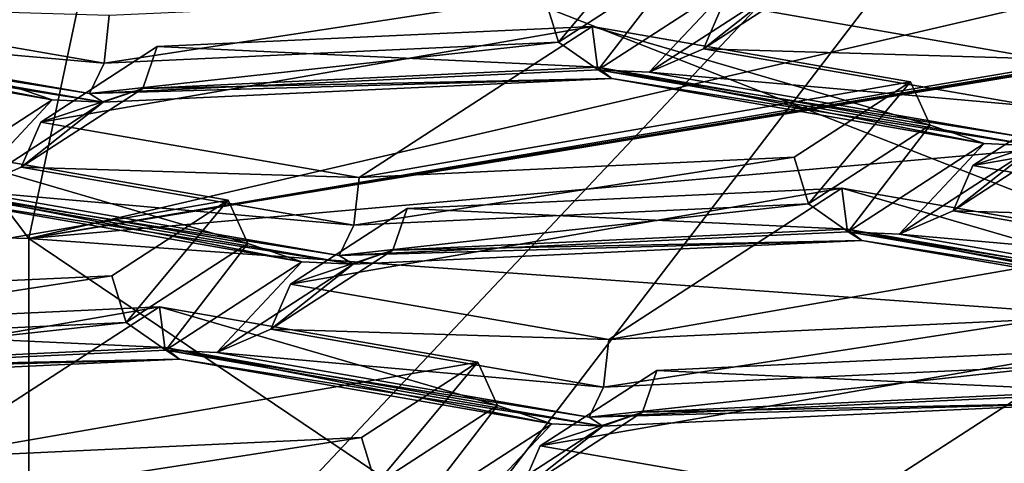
# Model space of a CAD drawing. Header units: millimetres. Extents: x -108 to 108, y -64 to 45.
# Tile 50 of 256: x -58.625 to -57.135, y -8.26 to -7.589. Entities that reach past the tile are written whole.
import ezdxf

# ---------------------------------------------------------------- set-up
doc = ezdxf.new("R2010")
doc.units = ezdxf.units.MM
doc.header["$LTSCALE"] = 65.185185
for name, color, linetype in [('1', 7, 'CONTINUOUS'), ('1009', 7, 'CONTINUOUS'), ('1045', 7, 'CONTINUOUS'), ('1087', 7, 'CONTINUOUS'), ('1092', 7, 'CONTINUOUS'), ('119', 7, 'CONTINUOUS'), ('121', 7, 'CONTINUOUS'), ('129', 7, 'CONTINUOUS'), ('132', 7, 'CONTINUOUS'), ('148', 7, 'CONTINUOUS'), ('156', 7, 'CONTINUOUS'), ('160', 7, 'CONTINUOUS'), ('180', 7, 'CONTINUOUS'), ('181', 7, 'CONTINUOUS'), ('182', 7, 'CONTINUOUS'), ('188', 7, 'CONTINUOUS'), ('195', 7, 'CONTINUOUS'), ('199', 7, 'CONTINUOUS'), ('2', 7, 'CONTINUOUS'), ('201', 7, 'CONTINUOUS'), ('209', 7, 'CONTINUOUS'), ('218', 7, 'CONTINUOUS'), ('221', 7, 'CONTINUOUS'), ('231', 7, 'CONTINUOUS'), ('234', 7, 'CONTINUOUS'), ('240', 7, 'CONTINUOUS'), ('282', 7, 'CONTINUOUS'), ('299', 7, 'CONTINUOUS'), ('310', 7, 'CONTINUOUS'), ('404', 7, 'CONTINUOUS'), ('56', 7, 'CONTINUOUS'), ('653', 7, 'CONTINUOUS'), ('73', 7, 'CONTINUOUS'), ('783', 7, 'CONTINUOUS'), ('79', 7, 'CONTINUOUS'), ('82', 7, 'CONTINUOUS'), ('84', 7, 'CONTINUOUS'), ('843', 7, 'CONTINUOUS'), ('89', 7, 'CONTINUOUS'), ('894', 7, 'CONTINUOUS'), ('907', 7, 'CONTINUOUS'), ('94', 7, 'CONTINUOUS'), ('950', 7, 'CONTINUOUS'), ('953', 7, 'CONTINUOUS'), ('982', 7, 'CONTINUOUS'), ('985', 7, 'CONTINUOUS')]:
    doc.layers.add(name, color=color, linetype=linetype)

msp = doc.modelspace()

# ---------------------------------------------------------------- linework, layer by layer
at = {"layer": '1', "linetype": 'CONTINUOUS'}
for points in [[(-86, -45, 2), (86, -45, 2), (-66.0989, -8.1733, 2), (-86, -45, 2)], [(-66.0989, -8.1733, 2), (86, -45, 2), (-60.0001, -9, 2), (-66.0989, -8.1733, 2)], [(-60.0001, -9, 2), (86, -45, 2), (-53.9012, -8.1734, 2), (-60.0001, -9, 2)]]:
    msp.add_3dface(points, dxfattribs=at)
at = {"layer": '1009', "color": 8, "linetype": 'CONTINUOUS'}
for points in [[(-57.6551, -7.438, 199.1361), (-57.8314, -7.5523, 198.488), (-57.8097, -7.6229, 198.4784), (-57.6551, -7.438, 199.1361)], [(-57.6254, -7.5035, 199.1557), (-57.6551, -7.438, 199.1361), (-57.8097, -7.6229, 198.4784), (-57.6254, -7.5035, 199.1557)], [(-57.7497, -7.6649, 198.425), (-57.6254, -7.5035, 199.1557), (-57.8097, -7.6229, 198.4784), (-57.7497, -7.6649, 198.425)], [(-57.7497, -7.6649, 198.425), (-57.5435, -7.5313, 199.1829), (-57.6254, -7.5035, 199.1557), (-57.7497, -7.6649, 198.425)]]:
    msp.add_3dface(points, dxfattribs=at)
at = {"layer": '1045', "color": 8, "linetype": 'CONTINUOUS'}
for points in [[(-57.8314, -7.5523, 198.488), (-58.4895, -7.5829, 198.3144), (-58.4974, -7.6549, 198.2969), (-57.8314, -7.5523, 198.488)], [(-57.8314, -7.5523, 198.488), (-58.4974, -7.6549, 198.2969), (-57.8097, -7.6229, 198.4784), (-57.8314, -7.5523, 198.488)], [(-58.5193, -7.7007, 198.2219), (-57.7497, -7.6649, 198.425), (-57.8097, -7.6229, 198.4784), (-58.5193, -7.7007, 198.2219)], [(-58.4974, -7.6549, 198.2969), (-58.5193, -7.7007, 198.2219), (-57.8097, -7.6229, 198.4784), (-58.4974, -7.6549, 198.2969)]]:
    msp.add_3dface(points, dxfattribs=at)
at = {"layer": '1087', "color": 8, "linetype": 'CONTINUOUS'}
for points in [[(-59.144, -8.007, 195.9088), (-58.3096, -7.8621, 196.7305), (-58.7913, -7.7785, 197.205), (-59.144, -8.007, 195.9088)], [(-59.144, -8.007, 195.9088), (-58.4859, -7.9764, 196.0825), (-58.3096, -7.8621, 196.7305), (-59.144, -8.007, 195.9088)]]:
    msp.add_3dface(points, dxfattribs=at)
at = {"layer": '1092', "color": 8, "linetype": 'CONTINUOUS'}
for points in [[(-58.1116, -7.8278, 196.9255), (-57.7589, -7.5992, 198.2217), (-58.5933, -7.7441, 197.3999), (-58.1116, -7.8278, 196.9255)], [(-58.5933, -7.7441, 197.3999), (-57.7589, -7.5992, 198.2217), (-58.417, -7.6298, 198.048), (-58.5933, -7.7441, 197.3999)], [(-58.1116, -7.8278, 196.9255), (-57.2772, -7.6829, 197.7472), (-57.7589, -7.5992, 198.2217), (-58.1116, -7.8278, 196.9255)], [(-57.4535, -7.7971, 197.0992), (-57.2772, -7.6829, 197.7472), (-58.1116, -7.8278, 196.9255), (-57.4535, -7.7971, 197.0992)]]:
    msp.add_3dface(points, dxfattribs=at)
at = {"layer": '119', "color": 8, "linetype": 'CONTINUOUS'}
for points in [[(-58.4859, -7.9764, 196.0825), (-58.4642, -8.0471, 196.0729), (-58.3096, -7.8621, 196.7305), (-58.4859, -7.9764, 196.0825)], [(-58.4642, -8.0471, 196.0729), (-58.2799, -7.9277, 196.7502), (-58.3096, -7.8621, 196.7305), (-58.4642, -8.0471, 196.0729)], [(-58.4642, -8.0471, 196.0729), (-58.4042, -8.0891, 196.0194), (-58.2799, -7.9277, 196.7502), (-58.4642, -8.0471, 196.0729)], [(-58.4042, -8.0891, 196.0194), (-58.198, -7.9554, 196.7773), (-58.2799, -7.9277, 196.7502), (-58.4042, -8.0891, 196.0194)]]:
    msp.add_3dface(points, dxfattribs=at)
at = {"layer": '121', "color": 8, "linetype": 'CONTINUOUS'}
for points in [[(-57.2772, -7.6829, 197.7472), (-57.4535, -7.7971, 197.0992), (-57.4318, -7.8678, 197.0896), (-57.2772, -7.6829, 197.7472)], [(-57.2475, -7.7484, 197.7669), (-57.2772, -7.6829, 197.7472), (-57.4318, -7.8678, 197.0896), (-57.2475, -7.7484, 197.7669)], [(-57.3719, -7.9098, 197.0361), (-57.2475, -7.7484, 197.7669), (-57.4318, -7.8678, 197.0896), (-57.3719, -7.9098, 197.0361)], [(-57.1657, -7.7762, 197.794), (-57.2475, -7.7484, 197.7669), (-57.3719, -7.9098, 197.0361), (-57.1657, -7.7762, 197.794)]]:
    msp.add_3dface(points, dxfattribs=at)
at = {"layer": '129', "color": 8, "linetype": 'CONTINUOUS'}
for points in [[(-57.1831, -7.8097, 197.0278), (-57.2127, -7.878, 197.0318), (-56.7013, -7.8934, 196.5534), (-57.1831, -7.8097, 197.0278)], [(-57.2127, -7.878, 197.0318), (-57.2946, -7.9134, 197.0157), (-56.7093, -7.9654, 196.536), (-57.2127, -7.878, 197.0318)], [(-56.7013, -7.8934, 196.5534), (-57.2127, -7.878, 197.0318), (-56.7093, -7.9654, 196.536), (-56.7013, -7.8934, 196.5534)], [(-56.7093, -7.9654, 196.536), (-57.2946, -7.9134, 197.0157), (-56.7312, -8.0112, 196.4609), (-56.7093, -7.9654, 196.536)]]:
    msp.add_3dface(points, dxfattribs=at)
at = {"layer": '132', "color": 8, "linetype": 'CONTINUOUS'}
for points in [[(-58.2154, -7.989, 196.0111), (-58.2451, -8.0573, 196.0151), (-57.7337, -8.0726, 195.5367), (-58.2154, -7.989, 196.0111)], [(-58.2451, -8.0573, 196.0151), (-58.327, -8.0927, 195.9991), (-57.7417, -8.1447, 195.5193), (-58.2451, -8.0573, 196.0151)], [(-57.7337, -8.0726, 195.5367), (-58.2451, -8.0573, 196.0151), (-57.7417, -8.1447, 195.5193), (-57.7337, -8.0726, 195.5367)], [(-57.7417, -8.1447, 195.5193), (-58.327, -8.0927, 195.9991), (-57.7636, -8.1905, 195.4442), (-57.7417, -8.1447, 195.5193)]]:
    msp.add_3dface(points, dxfattribs=at)
at = {"layer": '148', "color": 8, "linetype": 'CONTINUOUS'}
for points in [[(-57.4063, -7.5137, 199.0979), (-57.4663, -7.5349, 199.1625), (-57.5906, -7.6331, 198.4206), (-57.4063, -7.5137, 199.0979)], [(-57.5609, -7.5648, 198.4166), (-57.4063, -7.5137, 199.0979), (-57.5906, -7.6331, 198.4206), (-57.5609, -7.5648, 198.4166)], [(-57.5906, -7.6331, 198.4206), (-57.4663, -7.5349, 199.1625), (-57.6725, -7.6685, 198.4046), (-57.5906, -7.6331, 198.4206)]]:
    msp.add_3dface(points, dxfattribs=at)
at = {"layer": '156', "color": 8, "linetype": 'CONTINUOUS'}
for points in [[(-57.4318, -7.8678, 197.0896), (-57.4535, -7.7971, 197.0992), (-58.1195, -7.8998, 196.9081), (-57.4318, -7.8678, 197.0896)], [(-58.1195, -7.8998, 196.9081), (-57.4535, -7.7971, 197.0992), (-58.1116, -7.8278, 196.9255), (-58.1195, -7.8998, 196.9081)], [(-57.3719, -7.9098, 197.0361), (-57.4318, -7.8678, 197.0896), (-58.1415, -7.9456, 196.8331), (-57.3719, -7.9098, 197.0361)], [(-58.1415, -7.9456, 196.8331), (-57.4318, -7.8678, 197.0896), (-58.1195, -7.8998, 196.9081), (-58.1415, -7.9456, 196.8331)]]:
    msp.add_3dface(points, dxfattribs=at)
at = {"layer": '160', "color": 8, "linetype": 'CONTINUOUS'}
for points in [[(-58.4055, -8.0851, 195.8572), (-58.4134, -8.0234, 195.8161), (-57.902, -8.1726, 195.3614), (-58.4055, -8.0851, 195.8572)], [(-58.4134, -8.0234, 195.8161), (-57.9317, -8.107, 195.3417), (-57.902, -8.1726, 195.3614), (-58.4134, -8.0234, 195.8161)], [(-58.3835, -8.1025, 195.9433), (-58.4055, -8.0851, 195.8572), (-57.8202, -8.2003, 195.3885), (-58.3835, -8.1025, 195.9433)], [(-58.4055, -8.0851, 195.8572), (-57.902, -8.1726, 195.3614), (-57.8202, -8.2003, 195.3885), (-58.4055, -8.0851, 195.8572)]]:
    msp.add_3dface(points, dxfattribs=at)
at = {"layer": '180', "color": 8, "linetype": 'CONTINUOUS'}
for points in [[(-58.0863, -8.292, 194.6841), (-58.108, -8.2213, 194.6937), (-58.774, -8.324, 194.5026), (-58.0863, -8.292, 194.6841)], [(-58.108, -8.2213, 194.6937), (-58.7661, -8.2519, 194.52), (-58.774, -8.324, 194.5026), (-58.108, -8.2213, 194.6937)]]:
    msp.add_3dface(points, dxfattribs=at)
at = {"layer": '181', "color": 8, "linetype": 'CONTINUOUS'}
for points in [[(-57.7337, -8.0726, 195.5367), (-57.7417, -8.1447, 195.5193), (-57.0756, -8.042, 195.7104), (-57.7337, -8.0726, 195.5367)], [(-57.7417, -8.1447, 195.5193), (-57.0539, -8.1127, 195.7007), (-57.0756, -8.042, 195.7104), (-57.7417, -8.1447, 195.5193)], [(-57.7417, -8.1447, 195.5193), (-57.7636, -8.1905, 195.4442), (-57.0539, -8.1127, 195.7007), (-57.7417, -8.1447, 195.5193)], [(-57.7636, -8.1905, 195.4442), (-56.994, -8.1547, 195.6473), (-57.0539, -8.1127, 195.7007), (-57.7636, -8.1905, 195.4442)]]:
    msp.add_3dface(points, dxfattribs=at)
at = {"layer": '182', "color": 8, "linetype": 'CONTINUOUS'}
for points in [[(-57.2772, -7.6829, 197.7472), (-57.2475, -7.7484, 197.7669), (-57.7589, -7.5992, 198.2217), (-57.2772, -7.6829, 197.7472)], [(-57.7589, -7.5992, 198.2217), (-57.2475, -7.7484, 197.7669), (-57.751, -7.661, 198.2627), (-57.7589, -7.5992, 198.2217)], [(-57.2475, -7.7484, 197.7669), (-57.1657, -7.7762, 197.794), (-57.751, -7.661, 198.2627), (-57.2475, -7.7484, 197.7669)], [(-57.751, -7.661, 198.2627), (-57.1657, -7.7762, 197.794), (-57.729, -7.6783, 198.3489), (-57.751, -7.661, 198.2627)]]:
    msp.add_3dface(points, dxfattribs=at)
at = {"layer": '188', "color": 8, "linetype": 'CONTINUOUS'}
for points in [[(-58.623, -7.8124, 197.4039), (-58.1116, -7.8278, 196.9255), (-58.5933, -7.7441, 197.3999), (-58.623, -7.8124, 197.4039)], [(-58.7048, -7.8478, 197.3879), (-58.1195, -7.8998, 196.9081), (-58.623, -7.8124, 197.4039), (-58.7048, -7.8478, 197.3879)], [(-58.1195, -7.8998, 196.9081), (-58.1116, -7.8278, 196.9255), (-58.623, -7.8124, 197.4039), (-58.1195, -7.8998, 196.9081)], [(-58.1415, -7.9456, 196.8331), (-58.1195, -7.8998, 196.9081), (-58.7048, -7.8478, 197.3879), (-58.1415, -7.9456, 196.8331)]]:
    msp.add_3dface(points, dxfattribs=at)
at = {"layer": '195', "color": 8, "linetype": 'CONTINUOUS'}
for points in [[(-58.0391, -7.8747, 196.6592), (-57.381, -7.8441, 196.8328), (-57.3731, -7.9059, 196.8739), (-58.0391, -7.8747, 196.6592)], [(-58.0608, -7.9378, 196.6924), (-58.0391, -7.8747, 196.6592), (-57.3731, -7.9059, 196.8739), (-58.0608, -7.9378, 196.6924)], [(-57.3512, -7.9232, 196.96), (-58.0608, -7.9378, 196.6924), (-57.3731, -7.9059, 196.8739), (-57.3512, -7.9232, 196.96)], [(-58.1208, -7.959, 196.757), (-58.0608, -7.9378, 196.6924), (-57.3512, -7.9232, 196.96), (-58.1208, -7.959, 196.757)]]:
    msp.add_3dface(points, dxfattribs=at)
at = {"layer": '199', "color": 8, "linetype": 'CONTINUOUS'}
for points in [[(-57.5609, -7.5648, 198.4166), (-57.5906, -7.6331, 198.4206), (-57.0792, -7.6485, 197.9422), (-57.5609, -7.5648, 198.4166)], [(-57.5906, -7.6331, 198.4206), (-57.6725, -7.6685, 198.4046), (-57.0872, -7.7205, 197.9248), (-57.5906, -7.6331, 198.4206)], [(-57.0792, -7.6485, 197.9422), (-57.5906, -7.6331, 198.4206), (-57.0872, -7.7205, 197.9248), (-57.0792, -7.6485, 197.9422)], [(-57.0872, -7.7205, 197.9248), (-57.6725, -7.6685, 198.4046), (-57.1091, -7.7663, 197.8497), (-57.0872, -7.7205, 197.9248)]]:
    msp.add_3dface(points, dxfattribs=at)
at = {"layer": '2', "linetype": 'CONTINUOUS'}
for points in [[(-86, -45), (-55.8852, -5.6629), (39.25, 0), (-86, -45)], [(42.0298, -10.3746), (-86, -45), (39.25, 0), (42.0298, -10.3746)], [(-55.8852, -5.6629), (-86, -45), (-60, -7), (-55.8852, -5.6629)]]:
    msp.add_3dface(points, dxfattribs=at)
at = {"layer": '201', "color": 8, "linetype": 'CONTINUOUS'}
for points in [[(-57.7589, -7.5992, 198.2217), (-57.751, -7.661, 198.2627), (-58.417, -7.6298, 198.048), (-57.7589, -7.5992, 198.2217)], [(-58.417, -7.6298, 198.048), (-57.751, -7.661, 198.2627), (-58.4387, -7.693, 198.0812), (-58.417, -7.6298, 198.048)], [(-57.751, -7.661, 198.2627), (-57.729, -7.6783, 198.3489), (-58.4387, -7.693, 198.0812), (-57.751, -7.661, 198.2627)], [(-58.4387, -7.693, 198.0812), (-57.729, -7.6783, 198.3489), (-58.4986, -7.7141, 198.1458), (-58.4387, -7.693, 198.0812)]]:
    msp.add_3dface(points, dxfattribs=at)
at = {"layer": '209', "color": 8, "linetype": 'CONTINUOUS'}
for points in [[(-56.8993, -7.9278, 196.3584), (-56.8696, -7.9933, 196.378), (-57.381, -7.8441, 196.8328), (-56.8993, -7.9278, 196.3584)], [(-57.381, -7.8441, 196.8328), (-56.8696, -7.9933, 196.378), (-57.3731, -7.9059, 196.8739), (-57.381, -7.8441, 196.8328)], [(-56.8696, -7.9933, 196.378), (-56.7878, -8.021, 196.4052), (-57.3731, -7.9059, 196.8739), (-56.8696, -7.9933, 196.378)], [(-56.7878, -8.021, 196.4052), (-57.3512, -7.9232, 196.96), (-57.3731, -7.9059, 196.8739), (-56.7878, -8.021, 196.4052)]]:
    msp.add_3dface(points, dxfattribs=at)
at = {"layer": '218', "color": 8, "linetype": 'CONTINUOUS'}
for points in [[(-58.5933, -7.7441, 197.3999), (-58.417, -7.6298, 198.048), (-58.4387, -7.693, 198.0812), (-58.5933, -7.7441, 197.3999)], [(-58.623, -7.8124, 197.4039), (-58.5933, -7.7441, 197.3999), (-58.4387, -7.693, 198.0812), (-58.623, -7.8124, 197.4039)], [(-58.623, -7.8124, 197.4039), (-58.4387, -7.693, 198.0812), (-58.4986, -7.7141, 198.1458), (-58.623, -7.8124, 197.4039)], [(-58.7048, -7.8478, 197.3879), (-58.623, -7.8124, 197.4039), (-58.4986, -7.7141, 198.1458), (-58.7048, -7.8478, 197.3879)]]:
    msp.add_3dface(points, dxfattribs=at)
at = {"layer": '221', "color": 8, "linetype": 'CONTINUOUS'}
for points in [[(-58.2154, -7.989, 196.0111), (-58.0391, -7.8747, 196.6592), (-58.0608, -7.9378, 196.6924), (-58.2154, -7.989, 196.0111)], [(-58.2451, -8.0573, 196.0151), (-58.2154, -7.989, 196.0111), (-58.0608, -7.9378, 196.6924), (-58.2451, -8.0573, 196.0151)], [(-58.2451, -8.0573, 196.0151), (-58.0608, -7.9378, 196.6924), (-58.1208, -7.959, 196.757), (-58.2451, -8.0573, 196.0151)], [(-58.327, -8.0927, 195.9991), (-58.2451, -8.0573, 196.0151), (-58.1208, -7.959, 196.757), (-58.327, -8.0927, 195.9991)]]:
    msp.add_3dface(points, dxfattribs=at)
at = {"layer": '231', "color": 8, "linetype": 'CONTINUOUS'}
for points in [[(-58.6115, -7.92, 186.6125), (-53.7244, -7.4876, 189.0648), (-56.2452, -8.0897, 187.3777), (-58.6115, -7.92, 186.6125)], [(-58.6116, -9.7911, 186.9424), (-64.0292, -9.6421, 187.7874), (-64.0291, -7.771, 187.4574), (-58.6116, -9.7911, 186.9424)], [(-58.6115, -7.92, 186.6125), (-58.6116, -9.7911, 186.9424), (-64.0291, -7.771, 187.4574), (-58.6115, -7.92, 186.6125)], [(-58.6116, -9.7911, 186.9424), (-58.6115, -7.92, 186.6125), (-56.7759, -9.1574, 187.3354), (-58.6116, -9.7911, 186.9424)], [(-58.6115, -7.92, 186.6125), (-56.2452, -8.0897, 187.3777), (-56.7759, -9.1574, 187.3354), (-58.6115, -7.92, 186.6125)]]:
    msp.add_3dface(points, dxfattribs=at)
at = {"layer": '234', "color": 8, "linetype": 'CONTINUOUS'}
for points in [[(-53.7244, -7.4876, 189.0648), (-58.6115, -7.92, 186.6125), (-53.3709, -7.0566, 188.6298), (-53.7244, -7.4876, 189.0648)], [(-53.3709, -7.0566, 188.6298), (-58.6115, -7.92, 186.6125), (-53.6232, -7.0988, 188.3904), (-53.3709, -7.0566, 188.6298)], [(-53.6232, -7.0988, 188.3904), (-58.6115, -7.92, 186.6125), (-53.8844, -7.1393, 188.1605), (-53.6232, -7.0988, 188.3904)], [(-53.8844, -7.1393, 188.1605), (-58.6115, -7.92, 186.6125), (-54.1853, -7.1825, 187.916), (-53.8844, -7.1393, 188.1605)], [(-54.1853, -7.1825, 187.916), (-58.6115, -7.92, 186.6125), (-54.4964, -7.2234, 187.6839), (-54.1853, -7.1825, 187.916)], [(-54.4964, -7.2234, 187.6839), (-58.6115, -7.92, 186.6125), (-56.4123, -7.4095, 186.6284), (-54.4964, -7.2234, 187.6839)], [(-56.4123, -7.4095, 186.6284), (-58.6115, -7.92, 186.6125), (-58.525, -7.5131, 186.0406), (-56.4123, -7.4095, 186.6284)], [(-58.6115, -7.92, 186.6125), (-64.0291, -7.771, 187.4574), (-58.9116, -7.5224, 185.988), (-58.6115, -7.92, 186.6125)], [(-58.525, -7.5131, 186.0406), (-58.6115, -7.92, 186.6125), (-58.9116, -7.5224, 185.988), (-58.525, -7.5131, 186.0406)]]:
    msp.add_3dface(points, dxfattribs=at)
at = {"layer": '240', "color": 7, "linetype": 'CONTINUOUS', "true_color": 0xa36635}
for points in [[(-63.6882, -6.3008, 183.702), (-56.3118, -6.3008, 183.702), (-60, -10.2094, 183.798), (-63.6882, -6.3008, 183.702)], [(-60, -10.2094, 183.798), (-56.3118, -6.3008, 183.702), (-53.4245, -9.8664, 185.7427), (-60, -10.2094, 183.798)]]:
    msp.add_3dface(points, dxfattribs=at)
at = {"layer": '282', "color": 8, "linetype": 'CONTINUOUS'}
msp.add_3dface([(-57.8672, -8.3022, 194.6263), (-57.3558, -8.3175, 194.1479), (-57.8376, -8.2339, 194.6223), (-57.8672, -8.3022, 194.6263)], dxfattribs=at)
at = {"layer": '299', "color": 8, "linetype": 'CONTINUOUS'}
for points in [[(-57.683, -8.1827, 195.3035), (-57.8376, -8.2339, 194.6223), (-57.6612, -8.1196, 195.2704), (-57.683, -8.1827, 195.3035)], [(-57.8672, -8.3022, 194.6263), (-57.8376, -8.2339, 194.6223), (-57.683, -8.1827, 195.3035), (-57.8672, -8.3022, 194.6263)], [(-57.7429, -8.2039, 195.3681), (-57.8672, -8.3022, 194.6263), (-57.683, -8.1827, 195.3035), (-57.7429, -8.2039, 195.3681)], [(-57.9491, -8.3376, 194.6102), (-57.8672, -8.3022, 194.6263), (-57.7429, -8.2039, 195.3681), (-57.9491, -8.3376, 194.6102)]]:
    msp.add_3dface(points, dxfattribs=at)
at = {"layer": '310', "color": 8, "linetype": 'CONTINUOUS'}
for points in [[(-57.0032, -8.089, 195.444), (-56.9952, -8.1507, 195.485), (-57.6612, -8.1196, 195.2704), (-57.0032, -8.089, 195.444)], [(-56.9952, -8.1507, 195.485), (-57.683, -8.1827, 195.3035), (-57.6612, -8.1196, 195.2704), (-56.9952, -8.1507, 195.485)], [(-56.9952, -8.1507, 195.485), (-56.9733, -8.1681, 195.5712), (-57.683, -8.1827, 195.3035), (-56.9952, -8.1507, 195.485)], [(-56.9733, -8.1681, 195.5712), (-57.7429, -8.2039, 195.3681), (-57.683, -8.1827, 195.3035), (-56.9733, -8.1681, 195.5712)]]:
    msp.add_3dface(points, dxfattribs=at)
at = {"layer": '404', "color": 8, "linetype": 'CONTINUOUS'}
for points in [[(-59.1393, -7.6127, 198.721), (-59.1612, -7.5953, 198.6348), (-58.5759, -7.7105, 198.1662), (-59.1393, -7.6127, 198.721)], [(-58.5759, -7.7105, 198.1662), (-59.1612, -7.5953, 198.6348), (-58.6577, -7.6828, 198.139), (-58.5759, -7.7105, 198.1662)]]:
    msp.add_3dface(points, dxfattribs=at)
at = {"layer": '56', "linetype": 'CONTINUOUS'}
msp.add_3dface([(-60.0001, -9, 2), (-53.9012, -8.1734, 2), (-55.25, -8.5005, 9), (-60.0001, -9, 2)], dxfattribs=at)
at = {"layer": '653', "color": 8, "linetype": 'CONTINUOUS'}
for points in [[(-57.6725, -7.6685, 198.4046), (-57.5435, -7.5313, 199.1829), (-57.7497, -7.6649, 198.425), (-57.6725, -7.6685, 198.4046)], [(-57.6725, -7.6685, 198.4046), (-57.4663, -7.5349, 199.1625), (-57.5435, -7.5313, 199.1829), (-57.6725, -7.6685, 198.4046)], [(-59.1393, -7.6127, 198.721), (-58.4986, -7.7141, 198.1458), (-59.16, -7.5993, 198.7971), (-59.1393, -7.6127, 198.721)], [(-59.16, -7.5993, 198.7971), (-58.4986, -7.7141, 198.1458), (-58.5193, -7.7007, 198.2219), (-59.16, -7.5993, 198.7971)], [(-59.0827, -7.6029, 198.7767), (-59.16, -7.5993, 198.7971), (-58.5193, -7.7007, 198.2219), (-59.0827, -7.6029, 198.7767)], [(-58.4986, -7.7141, 198.1458), (-59.1393, -7.6127, 198.721), (-58.5759, -7.7105, 198.1662), (-58.4986, -7.7141, 198.1458)], [(-58.5193, -7.7007, 198.2219), (-57.729, -7.6783, 198.3489), (-57.7497, -7.6649, 198.425), (-58.5193, -7.7007, 198.2219)], [(-57.729, -7.6783, 198.3489), (-57.0884, -7.7798, 197.7736), (-57.7497, -7.6649, 198.425), (-57.729, -7.6783, 198.3489)], [(-57.0884, -7.7798, 197.7736), (-57.1091, -7.7663, 197.8497), (-57.7497, -7.6649, 198.425), (-57.0884, -7.7798, 197.7736)], [(-57.1091, -7.7663, 197.8497), (-57.6725, -7.6685, 198.4046), (-57.7497, -7.6649, 198.425), (-57.1091, -7.7663, 197.8497)], [(-58.4986, -7.7141, 198.1458), (-57.729, -7.6783, 198.3489), (-58.5193, -7.7007, 198.2219), (-58.4986, -7.7141, 198.1458)], [(-57.1657, -7.7762, 197.794), (-57.0884, -7.7798, 197.7736), (-57.729, -7.6783, 198.3489), (-57.1657, -7.7762, 197.794)], [(-58.7048, -7.8478, 197.3879), (-58.5759, -7.7105, 198.1662), (-58.7821, -7.8442, 197.4083), (-58.7048, -7.8478, 197.3879)], [(-58.7048, -7.8478, 197.3879), (-58.4986, -7.7141, 198.1458), (-58.5759, -7.7105, 198.1662), (-58.7048, -7.8478, 197.3879)], [(-57.2946, -7.9134, 197.0157), (-57.1657, -7.7762, 197.794), (-57.3719, -7.9098, 197.0361), (-57.2946, -7.9134, 197.0157)], [(-57.2946, -7.9134, 197.0157), (-57.0884, -7.7798, 197.7736), (-57.1657, -7.7762, 197.794), (-57.2946, -7.9134, 197.0157)], [(-58.7614, -7.8576, 197.3322), (-58.1208, -7.959, 196.757), (-58.7821, -7.8442, 197.4083), (-58.7614, -7.8576, 197.3322)], [(-58.1415, -7.9456, 196.8331), (-58.7048, -7.8478, 197.3879), (-58.7821, -7.8442, 197.4083), (-58.1415, -7.9456, 196.8331)], [(-58.1208, -7.959, 196.757), (-58.1415, -7.9456, 196.8331), (-58.7821, -7.8442, 197.4083), (-58.1208, -7.959, 196.757)], [(-58.7614, -7.8576, 197.3322), (-58.198, -7.9554, 196.7773), (-58.1208, -7.959, 196.757), (-58.7614, -7.8576, 197.3322)], [(-57.3719, -7.9098, 197.0361), (-58.1415, -7.9456, 196.8331), (-57.3512, -7.9232, 196.96), (-57.3719, -7.9098, 197.0361)], [(-57.2946, -7.9134, 197.0157), (-57.3719, -7.9098, 197.0361), (-56.7312, -8.0112, 196.4609), (-57.2946, -7.9134, 197.0157)], [(-56.7312, -8.0112, 196.4609), (-57.3719, -7.9098, 197.0361), (-56.7105, -8.0246, 196.3848), (-56.7312, -8.0112, 196.4609)], [(-57.3719, -7.9098, 197.0361), (-57.3512, -7.9232, 196.96), (-56.7105, -8.0246, 196.3848), (-57.3719, -7.9098, 197.0361)], [(-58.1415, -7.9456, 196.8331), (-58.1208, -7.959, 196.757), (-57.3512, -7.9232, 196.96), (-58.1415, -7.9456, 196.8331)], [(-57.3512, -7.9232, 196.96), (-56.7878, -8.021, 196.4052), (-56.7105, -8.0246, 196.3848), (-57.3512, -7.9232, 196.96)], [(-58.198, -7.9554, 196.7773), (-58.4042, -8.0891, 196.0194), (-58.327, -8.0927, 195.9991), (-58.198, -7.9554, 196.7773)], [(-58.198, -7.9554, 196.7773), (-58.327, -8.0927, 195.9991), (-58.1208, -7.959, 196.757), (-58.198, -7.9554, 196.7773)], [(-58.3835, -8.1025, 195.9433), (-58.4042, -8.0891, 196.0194), (-59.1738, -8.1249, 195.8164), (-58.3835, -8.1025, 195.9433)], [(-59.1531, -8.1383, 195.7403), (-58.3835, -8.1025, 195.9433), (-59.1738, -8.1249, 195.8164), (-59.1531, -8.1383, 195.7403)], [(-58.4042, -8.0891, 196.0194), (-58.3835, -8.1025, 195.9433), (-57.7429, -8.2039, 195.3681), (-58.4042, -8.0891, 196.0194)], [(-58.327, -8.0927, 195.9991), (-58.4042, -8.0891, 196.0194), (-57.7636, -8.1905, 195.4442), (-58.327, -8.0927, 195.9991)], [(-57.7636, -8.1905, 195.4442), (-58.4042, -8.0891, 196.0194), (-57.7429, -8.2039, 195.3681), (-57.7636, -8.1905, 195.4442)], [(-58.3835, -8.1025, 195.9433), (-57.8202, -8.2003, 195.3885), (-57.7429, -8.2039, 195.3681), (-58.3835, -8.1025, 195.9433)], [(-56.994, -8.1547, 195.6473), (-57.7636, -8.1905, 195.4442), (-56.9733, -8.1681, 195.5712), (-56.994, -8.1547, 195.6473)], [(-56.9733, -8.1681, 195.5712), (-57.7636, -8.1905, 195.4442), (-57.7429, -8.2039, 195.3681), (-56.9733, -8.1681, 195.5712)], [(-57.8202, -8.2003, 195.3885), (-58.0264, -8.334, 194.6306), (-57.9491, -8.3376, 194.6102), (-57.8202, -8.2003, 195.3885)], [(-57.8202, -8.2003, 195.3885), (-57.9491, -8.3376, 194.6102), (-57.7429, -8.2039, 195.3681), (-57.8202, -8.2003, 195.3885)]]:
    msp.add_3dface(points, dxfattribs=at)
at = {"layer": '73', "color": 7, "linetype": 'CONTINUOUS', "true_color": 0x0303ff}
for points in [[(-56.1834, -6.6155, 183.3567), (-60, -6.7205, 182.7614), (-55.3816, -8.528, 182.4221), (-56.1834, -6.6155, 183.3567)], [(-60, -6.7205, 182.7614), (-60, -9, 181.4453), (-55.3816, -8.528, 182.4221), (-60, -6.7205, 182.7614)]]:
    msp.add_3dface(points, dxfattribs=at)
at = {"layer": '783', "color": 8, "linetype": 'CONTINUOUS'}
msp.add_3dface([(-58.5759, -7.7105, 198.1662), (-58.6577, -7.6828, 198.139), (-58.7821, -7.8442, 197.4083), (-58.5759, -7.7105, 198.1662)], dxfattribs=at)
at = {"layer": '79', "color": 8, "linetype": 'CONTINUOUS'}
for points in [[(-57.0067, -7.6955, 197.6759), (-57.0285, -7.7586, 197.7091), (-57.1831, -7.8097, 197.0278), (-57.0067, -7.6955, 197.6759)], [(-57.0285, -7.7586, 197.7091), (-57.0884, -7.7798, 197.7736), (-57.2127, -7.878, 197.0318), (-57.0285, -7.7586, 197.7091)], [(-57.1831, -7.8097, 197.0278), (-57.0285, -7.7586, 197.7091), (-57.2127, -7.878, 197.0318), (-57.1831, -7.8097, 197.0278)], [(-57.2127, -7.878, 197.0318), (-57.0884, -7.7798, 197.7736), (-57.2946, -7.9134, 197.0157), (-57.2127, -7.878, 197.0318)]]:
    msp.add_3dface(points, dxfattribs=at)
at = {"layer": '82', "color": 8, "linetype": 'CONTINUOUS'}
for points in [[(-59.0715, -8.054, 195.6425), (-58.4134, -8.0234, 195.8161), (-58.4055, -8.0851, 195.8572), (-59.0715, -8.054, 195.6425)], [(-59.0932, -8.1171, 195.6757), (-59.0715, -8.054, 195.6425), (-58.4055, -8.0851, 195.8572), (-59.0932, -8.1171, 195.6757)], [(-58.3835, -8.1025, 195.9433), (-59.0932, -8.1171, 195.6757), (-58.4055, -8.0851, 195.8572), (-58.3835, -8.1025, 195.9433)], [(-59.1531, -8.1383, 195.7403), (-59.0932, -8.1171, 195.6757), (-58.3835, -8.1025, 195.9433), (-59.1531, -8.1383, 195.7403)]]:
    msp.add_3dface(points, dxfattribs=at)
at = {"layer": '84', "color": 8, "linetype": 'CONTINUOUS'}
for points in [[(-58.4642, -8.0471, 196.0729), (-58.4859, -7.9764, 196.0825), (-59.1519, -8.0791, 195.8914), (-58.4642, -8.0471, 196.0729)], [(-59.1519, -8.0791, 195.8914), (-58.4859, -7.9764, 196.0825), (-59.144, -8.007, 195.9088), (-59.1519, -8.0791, 195.8914)], [(-58.4042, -8.0891, 196.0194), (-58.4642, -8.0471, 196.0729), (-59.1738, -8.1249, 195.8164), (-58.4042, -8.0891, 196.0194)], [(-59.1738, -8.1249, 195.8164), (-58.4642, -8.0471, 196.0729), (-59.1519, -8.0791, 195.8914), (-59.1738, -8.1249, 195.8164)]]:
    msp.add_3dface(points, dxfattribs=at)
at = {"layer": '843', "color": 7, "linetype": 'CONTINUOUS', "true_color": 0xa36635}
for points in [[(-63.1133, -5.5505, 185.3659), (-63.1134, -10.4745, 186.2341), (-56.8866, -10.4745, 186.2341), (-63.1133, -5.5505, 185.3659)], [(-56.8867, -5.5505, 185.3659), (-63.1133, -5.5505, 185.3659), (-56.8866, -10.4745, 186.2341), (-56.8867, -5.5505, 185.3659)]]:
    msp.add_3dface(points, dxfattribs=at)
at = {"layer": '89', "color": 8, "linetype": 'CONTINUOUS'}
for points in [[(-58.0863, -8.292, 194.6841), (-57.9317, -8.107, 195.3417), (-58.108, -8.2213, 194.6937), (-58.0863, -8.292, 194.6841)], [(-57.902, -8.1726, 195.3614), (-57.9317, -8.107, 195.3417), (-58.0863, -8.292, 194.6841), (-57.902, -8.1726, 195.3614)], [(-58.0264, -8.334, 194.6306), (-57.902, -8.1726, 195.3614), (-58.0863, -8.292, 194.6841), (-58.0264, -8.334, 194.6306)], [(-57.8202, -8.2003, 195.3885), (-57.902, -8.1726, 195.3614), (-58.0264, -8.334, 194.6306), (-57.8202, -8.2003, 195.3885)]]:
    msp.add_3dface(points, dxfattribs=at)
at = {"layer": '894', "color": 8, "linetype": 'CONTINUOUS'}
for points in [[(-58.4134, -8.0234, 195.8161), (-59.0715, -8.054, 195.6425), (-59.2478, -8.1683, 194.9944), (-58.4134, -8.0234, 195.8161)], [(-58.4134, -8.0234, 195.8161), (-59.2478, -8.1683, 194.9944), (-58.7661, -8.2519, 194.52), (-58.4134, -8.0234, 195.8161)], [(-57.9317, -8.107, 195.3417), (-58.4134, -8.0234, 195.8161), (-58.7661, -8.2519, 194.52), (-57.9317, -8.107, 195.3417)], [(-58.108, -8.2213, 194.6937), (-57.9317, -8.107, 195.3417), (-58.7661, -8.2519, 194.52), (-58.108, -8.2213, 194.6937)]]:
    msp.add_3dface(points, dxfattribs=at)
at = {"layer": '907', "color": 8, "linetype": 'CONTINUOUS'}
for points in [[(-58.2154, -7.989, 196.0111), (-57.7337, -8.0726, 195.5367), (-57.381, -7.8441, 196.8328), (-58.2154, -7.989, 196.0111)], [(-58.2154, -7.989, 196.0111), (-57.381, -7.8441, 196.8328), (-58.0391, -7.8747, 196.6592), (-58.2154, -7.989, 196.0111)], [(-57.7337, -8.0726, 195.5367), (-56.8993, -7.9278, 196.3584), (-57.381, -7.8441, 196.8328), (-57.7337, -8.0726, 195.5367)], [(-56.8993, -7.9278, 196.3584), (-57.7337, -8.0726, 195.5367), (-57.0756, -8.042, 195.7104), (-56.8993, -7.9278, 196.3584)]]:
    msp.add_3dface(points, dxfattribs=at)
at = {"layer": '94', "color": 8, "linetype": 'CONTINUOUS'}
for points in [[(-58.3096, -7.8621, 196.7305), (-58.2799, -7.9277, 196.7502), (-58.7913, -7.7785, 197.205), (-58.3096, -7.8621, 196.7305)], [(-58.7913, -7.7785, 197.205), (-58.2799, -7.9277, 196.7502), (-58.7833, -7.8402, 197.246), (-58.7913, -7.7785, 197.205)], [(-58.2799, -7.9277, 196.7502), (-58.198, -7.9554, 196.7773), (-58.7833, -7.8402, 197.246), (-58.2799, -7.9277, 196.7502)], [(-58.7833, -7.8402, 197.246), (-58.198, -7.9554, 196.7773), (-58.7614, -7.8576, 197.3322), (-58.7833, -7.8402, 197.246)]]:
    msp.add_3dface(points, dxfattribs=at)
at = {"layer": '950', "color": 8, "linetype": 'CONTINUOUS'}
for points in [[(-57.3558, -8.3175, 194.1479), (-57.0032, -8.089, 195.444), (-57.8376, -8.2339, 194.6223), (-57.3558, -8.3175, 194.1479)], [(-57.8376, -8.2339, 194.6223), (-57.0032, -8.089, 195.444), (-57.6612, -8.1196, 195.2704), (-57.8376, -8.2339, 194.6223)], [(-56.5214, -8.1726, 194.9696), (-57.0032, -8.089, 195.444), (-57.3558, -8.3175, 194.1479), (-56.5214, -8.1726, 194.9696)], [(-56.6978, -8.2869, 194.3215), (-56.5214, -8.1726, 194.9696), (-57.3558, -8.3175, 194.1479), (-56.6978, -8.2869, 194.3215)]]:
    msp.add_3dface(points, dxfattribs=at)
at = {"layer": '953', "color": 8, "linetype": 'CONTINUOUS'}
for points in [[(-57.0067, -7.6955, 197.6759), (-57.1831, -7.8097, 197.0278), (-56.3487, -7.6648, 197.8495), (-57.0067, -7.6955, 197.6759)], [(-56.3487, -7.6648, 197.8495), (-57.1831, -7.8097, 197.0278), (-56.7013, -7.8934, 196.5534), (-56.3487, -7.6648, 197.8495)]]:
    msp.add_3dface(points, dxfattribs=at)
at = {"layer": '982', "color": 8, "linetype": 'CONTINUOUS'}
msp.add_3dface([(-56.7265, -7.4199, 199.2383), (-57.5609, -7.5648, 198.4166), (-57.0792, -7.6485, 197.9422), (-56.7265, -7.4199, 199.2383)], dxfattribs=at)
at = {"layer": '985', "color": 8, "linetype": 'CONTINUOUS'}
for points in [[(-59.0009, -7.5675, 198.7927), (-59.0827, -7.6029, 198.7767), (-58.4974, -7.6549, 198.2969), (-59.0009, -7.5675, 198.7927)], [(-58.4895, -7.5829, 198.3144), (-59.0009, -7.5675, 198.7927), (-58.4974, -7.6549, 198.2969), (-58.4895, -7.5829, 198.3144)], [(-59.0827, -7.6029, 198.7767), (-58.5193, -7.7007, 198.2219), (-58.4974, -7.6549, 198.2969), (-59.0827, -7.6029, 198.7767)]]:
    msp.add_3dface(points, dxfattribs=at)

doc.saveas('drawing.dxf')
